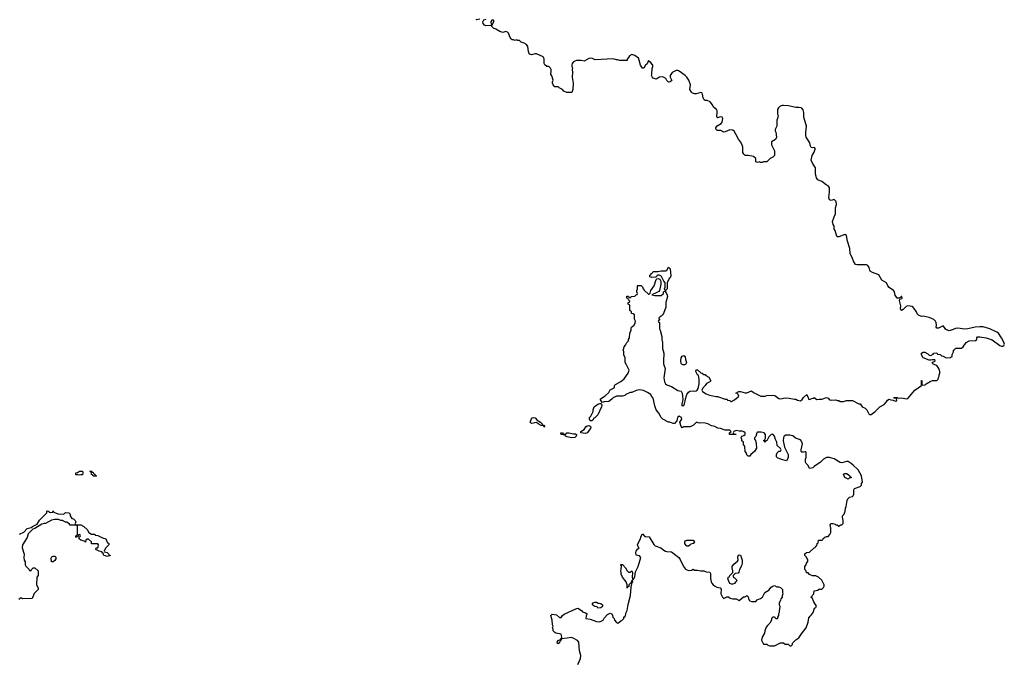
# Model space of a CAD drawing. Header units: inches. Extents: x 1980008 to 2252673, y 74414 to 260562.
# Tile 68 of 228: x 2113592 to 2126428, y 146132 to 154500. Entities that reach past the tile are written whole.
import ezdxf

# ---------------------------------------------------------------- set-up
doc = ezdxf.new("R2010")
doc.units = ezdxf.units.IN
doc.header["$MEASUREMENT"] = 0
for name, color, linetype in [('C1114', 7, 'Continuous'), ('C1115', 7, 'Continuous'), ('C1124', 7, 'Continuous'), ('C1125', 7, 'Continuous')]:
    doc.layers.add(name, color=color, linetype=linetype)

msp = doc.modelspace()

# ---------------------------------------------------------------- linework, layer by layer
at = {"layer": 'C1114', "color": 5, "elevation": 40}
for points in [[(2114370, 148558), (2114350, 148566), (2114330, 148566), (2114326, 148570), (2114326, 148590), (2114347, 148593), (2114370, 148611), (2114412, 148612), (2114414, 148590), (2114410, 148566), (2114390, 148566)], [(2114550, 148546), (2114542, 148562), (2114529, 148569), (2114522, 148602), (2114506, 148610), (2114534, 148610), (2114538, 148598), (2114550, 148594), (2114558, 148578), (2114573, 148573), (2114578, 148558), (2114593, 148553), (2114590, 148546)], [(2114030, 147428), (2114006, 147430), (2114006, 147450), (2113998, 147470), (2114010, 147494), (2114030, 147502), (2114050, 147502), (2114062, 147490), (2114062, 147470), (2114050, 147446)]]:
    msp.add_lwpolyline(points, close=True, dxfattribs=at)
msp.add_lwpolyline([(2113588, 147790), (2113645, 147815), (2113690, 147865), (2113743, 147877), (2113758, 147890), (2113819, 147921), (2113850, 147971), (2113946, 148070), (2113946, 148090), (2113950, 148094), (2113972, 148092), (2113978, 148078), (2113990, 148074), (2114022, 148078), (2114030, 148094), (2114038, 148078), (2114090, 148054), (2114167, 148053), (2114190, 148074), (2114234, 148070), (2114252, 148052), (2114252, 148030), (2114270, 147994), (2114294, 147990), (2114314, 147970), (2114322, 147950), (2114314, 147930), (2114318, 147918), (2114330, 147914), (2114387, 147913), (2114430, 147892), (2114472, 147850), (2114492, 147812), (2114530, 147792), (2114570, 147792), (2114578, 147778), (2114610, 147772), (2114670, 147742), (2114714, 147730), (2114738, 147678), (2114753, 147673), (2114754, 147650), (2114712, 147608), (2114694, 147570), (2114698, 147558), (2114734, 147550), (2114754, 147530), (2114758, 147518), (2114774, 147510), (2114730, 147498), (2114710, 147508), (2114688, 147510), (2114682, 147542), (2114670, 147546), (2114662, 147562), (2114630, 147568), (2114586, 147590), (2114587, 147613), (2114610, 147614), (2114616, 147624), (2114618, 147650), (2114610, 147666), (2114530, 147666), (2114526, 147670), (2114526, 147690), (2114490, 147726), (2114470, 147726), (2114454, 147710), (2114452, 147688), (2114438, 147698), (2114388, 147710), (2114366, 147730), (2114366, 147754), (2114382, 147758), (2114386, 147770), (2114382, 147782), (2114370, 147786), (2114358, 147782), (2114354, 147766), (2114338, 147762), (2114332, 147748), (2114326, 147750), (2114326, 147770), (2114342, 147778), (2114346, 147790), (2114346, 147890), (2114342, 147902), (2114327, 147907), (2114250, 147906), (2114240, 147920), (2114207, 147947), (2114188, 147948), (2114150, 147968), (2114129, 147969), (2114100, 147980), (2114050, 147982), (2114005, 147975), (2113930, 147929), (2113910, 147929), (2113880, 147920), (2113790, 147865), (2113765, 147855), (2113704, 147796), (2113690, 147748), (2113627, 147653), (2113626, 147610), (2113651, 147531), (2113646, 147486), (2113652, 147450), (2113662, 147430), (2113662, 147390), (2113670, 147374), (2113714, 147330), (2113718, 147318), (2113730, 147314), (2113742, 147318), (2113746, 147330), (2113766, 147350), (2113790, 147352), (2113832, 147310), (2113832, 147250), (2113814, 147230), (2113812, 147130), (2113834, 147090), (2113834, 147070), (2113782, 147018), (2113754, 146950), (2113630, 146948), (2113616, 146956), (2113604, 146956), (2113580, 146940)], dxfattribs=at)
at = {"layer": 'C1115', "color": 5, "elevation": 40}
for points in [[(2119591, 154509), (2119550, 154499), (2119544, 154504)], [(2120000, 154250), (2119987, 154267), (2119963, 154323), (2119950, 154339), (2119930, 154344), (2119890, 154335), (2119850, 154344), (2119797, 154377), (2119768, 154390), (2119748, 154410), (2119746, 154426), (2119670, 154422), (2119650, 154429), (2119635, 154450), (2119629, 154471), (2119644, 154496), (2119674, 154506)]]:
    msp.add_lwpolyline(points, dxfattribs=at)
msp.add_lwpolyline([(2119770, 154495), (2119746, 154494), (2119732, 154470), (2119738, 154438), (2119750, 154434), (2119774, 154470), (2119775, 154490)], close=True, dxfattribs=at)
at = {"layer": 'C1124', "color": 5, "elevation": 40}
for points in [[(2120869, 146090), (2120904, 146170), (2120905, 146210), (2120889, 146270), (2120882, 146382), (2120863, 146403), (2120818, 146430), (2120784, 146444), (2120730, 146432), (2120654, 146426), (2120652, 146410), (2120638, 146402), (2120634, 146386), (2120610, 146362), (2120598, 146370), (2120602, 146390), (2120610, 146402), (2120642, 146418), (2120646, 146430), (2120658, 146442), (2120655, 146470), (2120650, 146486), (2120580, 146500), (2120567, 146507), (2120546, 146530), (2120546, 146550), (2120538, 146570), (2120546, 146590), (2120538, 146610), (2120534, 146670), (2120518, 146730), (2120535, 146745), (2120590, 146739), (2120630, 146705), (2120650, 146702), (2120669, 146731), (2120690, 146747), (2120842, 146818), (2120870, 146825), (2120915, 146795), (2120930, 146778), (2120970, 146765), (2120991, 146751), (2120975, 146725), (2120972, 146690), (2121030, 146682), (2121110, 146652), (2121151, 146649), (2121181, 146659), (2121198, 146670), (2121210, 146694), (2121256, 146744), (2121290, 146762), (2121312, 146750), (2121322, 146730), (2121326, 146706), (2121342, 146690), (2121347, 146667), (2121370, 146638), (2121390, 146631), (2121403, 146637), (2121430, 146662), (2121446, 146670), (2121466, 146690), (2121469, 146711), (2121486, 146714), (2121498, 146770), (2121510, 146794), (2121525, 146875), (2121555, 146990), (2121563, 147097), (2121578, 147162), (2121586, 147170), (2121582, 147182), (2121570, 147186), (2121562, 147158), (2121532, 147130), (2121532, 147108), (2121518, 147102), (2121510, 147088), (2121509, 147130), (2121499, 147170), (2121450, 147228), (2121435, 147270), (2121435, 147290), (2121429, 147310), (2121435, 147330), (2121438, 147378), (2121429, 147391), (2121430, 147394), (2121450, 147394), (2121490, 147352), (2121512, 147312), (2121530, 147294), (2121550, 147294), (2121570, 147312), (2121574, 147310), (2121582, 147290), (2121578, 147230), (2121582, 147202), (2121590, 147194), (2121610, 147234), (2121621, 147299), (2121653, 147370), (2121688, 147488), (2121670, 147509), (2121630, 147518), (2121622, 147550), (2121628, 147570), (2121645, 147595), (2121666, 147610), (2121658, 147618), (2121648, 147650), (2121662, 147690), (2121680, 147720), (2121694, 147766), (2121710, 147794), (2121742, 147762), (2121796, 147756), (2121857, 147657), (2121877, 147637), (2121950, 147611), (2121990, 147581), (2122012, 147570), (2122030, 147564), (2122090, 147558), (2122164, 147504), (2122184, 147484), (2122200, 147460), (2122247, 147367), (2122270, 147332), (2122310, 147318), (2122350, 147322), (2122370, 147332), (2122390, 147322), (2122430, 147322), (2122470, 147312), (2122510, 147312), (2122540, 147300), (2122590, 147294), (2122598, 147278), (2122596, 147210), (2122606, 147170), (2122616, 147150), (2122631, 147131), (2122650, 147116), (2122681, 147101), (2122722, 147090), (2122735, 147075), (2122733, 147013), (2122752, 146970), (2122770, 146952), (2122809, 146971), (2122830, 146971), (2122855, 146955), (2122890, 146946), (2122930, 146945), (2122970, 146925), (2123029, 146971), (2123045, 146975), (2123071, 146991), (2123090, 146974), (2123093, 146953), (2123102, 146930), (2123110, 146922), (2123130, 146914), (2123190, 146914), (2123208, 146932), (2123250, 146951), (2123275, 146970), (2123306, 147030), (2123358, 147062), (2123390, 147098), (2123410, 147112), (2123430, 147122), (2123464, 147104), (2123490, 147102), (2123510, 147094), (2123534, 147070), (2123534, 147030), (2123542, 147010), (2123533, 146987), (2123532, 146970), (2123513, 146947), (2123512, 146928), (2123494, 146890), (2123494, 146870), (2123502, 146850), (2123498, 146810), (2123491, 146790), (2123491, 146769), (2123482, 146750), (2123482, 146730), (2123473, 146707), (2123472, 146690), (2123470, 146686), (2123450, 146686), (2123442, 146702), (2123430, 146706), (2123410, 146706), (2123394, 146690), (2123392, 146668), (2123372, 146630), (2123340, 146600), (2123324, 146576), (2123305, 146530), (2123300, 146500), (2123270, 146446), (2123262, 146410), (2123290, 146354), (2123330, 146354), (2123344, 146344), (2123370, 146334), (2123430, 146332), (2123510, 146374), (2123550, 146374), (2123570, 146354), (2123610, 146354), (2123630, 146334), (2123650, 146334), (2123666, 146350), (2123666, 146370), (2123709, 146411), (2123750, 146438), (2123784, 146490), (2123846, 146570), (2123870, 146642), (2123881, 146699), (2123897, 146723), (2123910, 146732), (2123935, 146770), (2123955, 146825), (2123970, 146834), (2123978, 146850), (2123946, 146906), (2123922, 146962), (2123906, 146970), (2123922, 146978), (2123927, 146993), (2123946, 147010), (2123947, 147053), (2124002, 147058), (2124010, 147074), (2124050, 147074), (2124070, 147094), (2124078, 147110), (2124078, 147130), (2124048, 147190), (2124006, 147230), (2123970, 147246), (2123928, 147248), (2123890, 147266), (2123870, 147286), (2123847, 147287), (2123846, 147310), (2123826, 147330), (2123826, 147370), (2123846, 147390), (2123848, 147412), (2123867, 147433), (2123868, 147450), (2123848, 147490), (2123829, 147510), (2123828, 147532), (2123850, 147552), (2123890, 147554), (2123950, 147614), (2123962, 147618), (2123970, 147634), (2123982, 147638), (2123986, 147670), (2124002, 147678), (2124006, 147710), (2124010, 147714), (2124050, 147714), (2124062, 147718), (2124067, 147733), (2124086, 147750), (2124110, 147762), (2124130, 147762), (2124155, 147785), (2124166, 147810), (2124168, 147870), (2124158, 147910), (2124169, 147931), (2124191, 147931), (2124222, 147922), (2124230, 147914), (2124250, 147914), (2124270, 147894), (2124282, 147898), (2124287, 147913), (2124310, 147914), (2124326, 147930), (2124328, 147970), (2124318, 148010), (2124318, 148030), (2124338, 148050), (2124355, 148090), (2124358, 148130), (2124368, 148152), (2124378, 148230), (2124388, 148250), (2124409, 148271), (2124450, 148282), (2124458, 148290), (2124468, 148312), (2124468, 148370), (2124475, 148385), (2124548, 148410), (2124568, 148430), (2124568, 148450), (2124578, 148470), (2124564, 148550), (2124521, 148630), (2124459, 148690), (2124430, 148713), (2124390, 148736), (2124370, 148738), (2124310, 148721), (2124290, 148724), (2124210, 148774), (2124150, 148789), (2124110, 148789), (2124070, 148768), (2124030, 148728), (2123947, 148673), (2123930, 148655), (2123890, 148646), (2123870, 148686), (2123846, 148710), (2123838, 148730), (2123838, 148770), (2123846, 148790), (2123846, 148850), (2123842, 148862), (2123830, 148866), (2123810, 148858), (2123790, 148858), (2123778, 148870), (2123778, 148890), (2123797, 148970), (2123785, 149005), (2123770, 149019), (2123704, 149044), (2123670, 149073), (2123650, 149079), (2123630, 149083), (2123580, 149080), (2123558, 149070), (2123547, 149050), (2123546, 149006), (2123564, 148924), (2123611, 148830), (2123610, 148786), (2123590, 148746), (2123522, 148762), (2123470, 148786), (2123460, 148800), (2123458, 148830), (2123466, 148850), (2123487, 148873), (2123510, 148874), (2123518, 148890), (2123510, 148906), (2123468, 148948), (2123462, 148990), (2123443, 149023), (2123430, 149068), (2123415, 149090), (2123410, 149093), (2123390, 149089), (2123360, 149060), (2123330, 149008), (2123314, 149006), (2123310, 148988), (2123302, 149002), (2123288, 149010), (2123302, 149018), (2123316, 149044), (2123314, 149090), (2123298, 149110), (2123260, 149120), (2123210, 149119), (2123201, 149110), (2123190, 149066), (2123173, 149047), (2123172, 149030), (2123182, 149010), (2123191, 148971), (2123196, 148910), (2123171, 148869), (2123150, 148849), (2123122, 148830), (2123110, 148806), (2123090, 148806), (2123070, 148826), (2123067, 148847), (2123048, 148870), (2123046, 148930), (2123042, 148942), (2123026, 148950), (2123026, 148990), (2123008, 149008), (2123007, 149027), (2122998, 149050), (2123006, 149070), (2123030, 149078), (2123048, 149090), (2123049, 149110), (2123030, 149124), (2123010, 149132), (2122970, 149133), (2122930, 149141), (2122902, 149130), (2122894, 149110), (2122898, 149098), (2122932, 149092), (2122932, 149088), (2122850, 149089), (2122846, 149090), (2122846, 149110), (2122866, 149130), (2122850, 149146), (2122790, 149146), (2122730, 149168), (2122693, 149173), (2122656, 149196), (2122610, 149205), (2122562, 149230), (2122530, 149240), (2122470, 149242), (2122450, 149238), (2122430, 149246), (2122410, 149246), (2122374, 149210), (2122331, 149189), (2122250, 149188), (2122230, 149178), (2122214, 149194), (2122199, 149250), (2122224, 149290), (2122219, 149310), (2122190, 149329), (2122167, 149310), (2122158, 149270), (2122130, 149235), (2122110, 149235), (2122069, 149249), (2122049, 149249), (2121978, 149290), (2121954, 149314), (2121924, 149370), (2121889, 149410), (2121870, 149466), (2121850, 149566), (2121830, 149588), (2121818, 149610), (2121778, 149638), (2121725, 149665), (2121670, 149674), (2121630, 149664), (2121570, 149638), (2121550, 149638), (2121494, 149610), (2121482, 149598), (2121450, 149589), (2121370, 149588), (2121330, 149568), (2121311, 149549), (2121270, 149522), (2121210, 149518), (2121186, 149506), (2121158, 149550), (2121163, 149557), (2121226, 149594), (2121270, 149638), (2121289, 149671), (2121340, 149700), (2121348, 149710), (2121348, 149730), (2121357, 149743), (2121430, 149782), (2121470, 149818), (2121524, 149890), (2121539, 149930), (2121502, 150000)], [(2121988, 150000), (2122006, 149950), (2121989, 149830), (2121996, 149776), (2122010, 149751), (2122030, 149739), (2122090, 149716), (2122170, 149665), (2122215, 149655), (2122229, 149629), (2122234, 149590), (2122235, 149545), (2122225, 149485), (2122225, 149470), (2122230, 149465), (2122251, 149470), (2122260, 149490), (2122274, 149570), (2122290, 149610), (2122310, 149644), (2122330, 149654), (2122370, 149659), (2122390, 149656), (2122410, 149661), (2122422, 149670), (2122435, 149690), (2122449, 149750), (2122449, 149810), (2122439, 149859), (2122429, 149870), (2122408, 149910), (2122410, 149934), (2122430, 149934), (2122470, 149894), (2122491, 149891), (2122510, 149874), (2122530, 149874), (2122538, 149858), (2122577, 149837), (2122602, 149790), (2122590, 149778), (2122545, 149755), (2122530, 149728), (2122492, 149690), (2122486, 149670), (2122492, 149650), (2122541, 149621), (2122585, 149605), (2122670, 149587), (2122690, 149587), (2122790, 149551), (2122814, 149550), (2122818, 149538), (2122850, 149532), (2122862, 149522), (2122870, 149522), (2122910, 149542), (2122960, 149580), (2122968, 149590), (2122958, 149610), (2122943, 149623), (2122926, 149630), (2122969, 149651), (2122990, 149651), (2123050, 149635), (2123070, 149635), (2123130, 149658), (2123159, 149639), (2123252, 149592), (2123310, 149591), (2123330, 149598), (2123410, 149605), (2123438, 149598), (2123490, 149561), (2123510, 149555), (2123570, 149567), (2123625, 149565), (2123691, 149551), (2123710, 149551), (2123730, 149539), (2123770, 149531), (2123793, 149547), (2123810, 149572), (2123852, 149612), (2123872, 149570), (2123874, 149550), (2123890, 149545), (2123904, 149556), (2123936, 149564), (2123950, 149572), (2123985, 149545), (2124012, 149552), (2124050, 149552), (2124111, 149571), (2124130, 149562), (2124150, 149542), (2124170, 149538), (2124230, 149542), (2124250, 149532), (2124270, 149532), (2124290, 149522), (2124330, 149522), (2124372, 149532), (2124450, 149532), (2124530, 149492), (2124550, 149492), (2124574, 149450), (2124612, 149432), (2124634, 149410), (2124660, 149360), (2124670, 149352), (2124690, 149352), (2124746, 149390), (2124806, 149450), (2124860, 149480), (2124890, 149514), (2124903, 149537), (2124928, 149552), (2124950, 149542), (2124980, 149540), (2125010, 149525), (2125026, 149530), (2125022, 149562), (2124990, 149566), (2124988, 149572), (2125029, 149571), (2125044, 149564), (2125090, 149570), (2125150, 149557), (2125170, 149561), (2125262, 149670), (2125346, 149730), (2125346, 149790), (2125350, 149794), (2125354, 149794), (2125354, 149750), (2125358, 149738), (2125390, 149734), (2125407, 149753), (2125460, 149780), (2125493, 149793), (2125550, 149794), (2125566, 149810), (2125568, 149832), (2125578, 149850), (2125578, 149870), (2125588, 149890), (2125588, 149910), (2125575, 149950), (2125550, 149988), (2125522, 150000)], [(2122257, 150000), (2122250, 149997), (2122238, 150000)]]:
    msp.add_lwpolyline(points, dxfattribs=at)
for points in [[(2121050, 149269), (2121029, 149270), (2121022, 149290), (2121022, 149310), (2121038, 149330), (2121068, 149390), (2121069, 149410), (2121082, 149450), (2121130, 149485), (2121153, 149493), (2121174, 149494), (2121182, 149470), (2121176, 149450), (2121130, 149348), (2121090, 149306), (2121078, 149302), (2121064, 149276)], [(2120430, 149186), (2120422, 149202), (2120390, 149206), (2120350, 149228), (2120330, 149248), (2120270, 149235), (2120258, 149238), (2120248, 149250), (2120265, 149295), (2120274, 149306), (2120289, 149311), (2120310, 149306), (2120336, 149276), (2120382, 149250), (2120402, 149230), (2120402, 149222), (2120410, 149214), (2120430, 149212), (2120434, 149190)], [(2120970, 149102), (2120906, 149110), (2120908, 149130), (2120950, 149155), (2120973, 149190), (2120990, 149204), (2121010, 149207), (2121030, 149199), (2121039, 149190), (2121035, 149170), (2120990, 149113)], [(2120785, 149045), (2120730, 149058), (2120706, 149070), (2120702, 149082), (2120650, 149088), (2120648, 149110), (2120670, 149112), (2120678, 149098), (2120690, 149094), (2120710, 149094), (2120726, 149110), (2120750, 149114), (2120810, 149099), (2120837, 149097), (2120852, 149090), (2120846, 149070), (2120830, 149049)], [(2124390, 148508), (2124348, 148530), (2124330, 148572), (2124350, 148582), (2124370, 148582), (2124394, 148570), (2124414, 148550), (2124418, 148538), (2124432, 148532), (2124430, 148526), (2124410, 148526)], [(2122290, 147635), (2122282, 147642), (2122265, 147670), (2122263, 147690), (2122270, 147705), (2122287, 147713), (2122354, 147714), (2122372, 147710), (2122390, 147692), (2122372, 147670), (2122342, 147658), (2122330, 147648), (2122310, 147635)], [(2122870, 147138), (2122849, 147149), (2122830, 147186), (2122823, 147217), (2122830, 147232), (2122846, 147234), (2122848, 147250), (2122888, 147290), (2122889, 147310), (2122879, 147350), (2122881, 147370), (2122902, 147398), (2122950, 147438), (2122956, 147450), (2122953, 147490), (2122959, 147510), (2122970, 147521), (2122990, 147518), (2123012, 147452), (2123010, 147410), (2123001, 147379), (2122975, 147330), (2122966, 147294), (2122957, 147283), (2122921, 147279), (2122894, 147250), (2122894, 147230), (2122910, 147222), (2122942, 147190), (2122931, 147170), (2122918, 147162), (2122910, 147149), (2122890, 147138)], [(2121132, 146892), (2121148, 146892), (2121170, 146885), (2121191, 146870), (2121191, 146849), (2121170, 146828), (2121130, 146826), (2121122, 146842), (2121090, 146848), (2121063, 146863), (2121058, 146870), (2121060, 146880), (2121070, 146894), (2121090, 146902), (2121110, 146902)]]:
    msp.add_lwpolyline(points, close=True, dxfattribs=at)
at = {"layer": 'C1125', "color": 5, "elevation": 40}
for points in [[(2125522, 150000), (2125498, 150010), (2125488, 150030), (2125500, 150040), (2125518, 150042), (2125526, 150050), (2125522, 150062), (2125490, 150066), (2125470, 150058), (2125450, 150059), (2125369, 150089), (2125348, 150130), (2125347, 150153), (2125370, 150162), (2125390, 150162), (2125430, 150142), (2125450, 150125), (2125470, 150122), (2125500, 150140), (2125510, 150152), (2125550, 150154), (2125558, 150138), (2125590, 150134), (2125610, 150114), (2125632, 150112), (2125670, 150092), (2125727, 150093), (2125747, 150113), (2125748, 150132), (2125766, 150170), (2125766, 150190), (2125782, 150198), (2125790, 150214), (2125870, 150214), (2125890, 150234), (2125903, 150257), (2125915, 150265), (2125930, 150292), (2125969, 150311), (2126050, 150318), (2126068, 150330), (2126068, 150350), (2126078, 150362), (2126110, 150366), (2126192, 150350), (2126270, 150325), (2126370, 150250), (2126390, 150242), (2126410, 150242), (2126420, 150250), (2126428, 150270), (2126414, 150310), (2126390, 150353), (2126350, 150410), (2126330, 150425), (2126239, 150470), (2126150, 150493), (2126110, 150496), (2126049, 150491), (2125950, 150469), (2125910, 150465), (2125821, 150479), (2125790, 150474), (2125762, 150458), (2125710, 150444), (2125675, 150455), (2125663, 150463), (2125650, 150486), (2125630, 150506), (2125570, 150478), (2125550, 150478), (2125538, 150490), (2125542, 150510), (2125539, 150550), (2125529, 150570), (2125510, 150589), (2125450, 150616), (2125370, 150634), (2125350, 150628), (2125310, 150646), (2125290, 150666), (2125282, 150690), (2125254, 150734), (2125230, 150758), (2125170, 150769), (2125150, 150759), (2125110, 150719), (2125088, 150708), (2125078, 150718), (2125075, 150730), (2125080, 150770), (2125062, 150838), (2125066, 150854), (2125090, 150862), (2125094, 150870), (2125092, 150892), (2125082, 150890), (2125078, 150882), (2125054, 150870), (2125054, 150866), (2125030, 150868), (2125006, 150906), (2124997, 150950), (2124984, 150970), (2124927, 151007), (2124909, 151029), (2124890, 151069), (2124830, 151102), (2124790, 151174), (2124710, 151204), (2124681, 151221), (2124673, 151233), (2124664, 151270), (2124650, 151295), (2124630, 151304), (2124510, 151302), (2124489, 151309), (2124462, 151350), (2124450, 151386), (2124418, 151450), (2124415, 151515), (2124382, 151610), (2124370, 151686), (2124350, 151698), (2124270, 151668), (2124250, 151668), (2124238, 151690), (2124222, 151750), (2124209, 151769), (2124208, 151808), (2124198, 151830), (2124189, 151870), (2124209, 151931), (2124228, 151970), (2124228, 152048), (2124239, 152090), (2124234, 152130), (2124210, 152155), (2124170, 152142), (2124149, 152149), (2124141, 152181), (2124149, 152250), (2124149, 152310), (2124130, 152335), (2124106, 152346), (2124048, 152390), (2123998, 152410), (2123978, 152438), (2123965, 152485), (2123968, 152570), (2123929, 152630), (2123909, 152670), (2123921, 152730), (2123950, 152772), (2123964, 152810), (2123962, 152822), (2123953, 152833), (2123930, 152829), (2123910, 152835), (2123901, 152850), (2123893, 152893), (2123844, 152970), (2123839, 152990), (2123839, 153030), (2123849, 153110), (2123816, 153230), (2123813, 153290), (2123806, 153326), (2123790, 153344), (2123778, 153350), (2123750, 153356), (2123710, 153353), (2123615, 153375), (2123550, 153383), (2123530, 153381), (2123507, 153373), (2123482, 153350), (2123472, 153330), (2123472, 153270), (2123478, 153250), (2123472, 153210), (2123462, 153190), (2123462, 153110), (2123442, 153070), (2123442, 153050), (2123451, 153031), (2123458, 152970), (2123444, 152936), (2123393, 152907), (2123392, 152870), (2123431, 152791), (2123432, 152728), (2123410, 152706), (2123374, 152690), (2123330, 152646), (2123290, 152646), (2123270, 152638), (2123250, 152638), (2123230, 152646), (2123210, 152638), (2123188, 152648), (2123188, 152690), (2123157, 152717), (2123090, 152729), (2123050, 152729), (2123030, 152748), (2123021, 152770), (2123017, 152837), (2123010, 152868), (2122990, 152908), (2122963, 152943), (2122929, 153009), (2122905, 153045), (2122890, 153058), (2122850, 153062), (2122790, 153038), (2122770, 153035), (2122733, 153053), (2122690, 153055), (2122678, 153058), (2122670, 153066), (2122669, 153090), (2122686, 153114), (2122736, 153144), (2122750, 153162), (2122757, 153210), (2122750, 153228), (2122730, 153234), (2122690, 153218), (2122683, 153223), (2122678, 153238), (2122686, 153294), (2122685, 153310), (2122675, 153330), (2122637, 153357), (2122622, 153390), (2122595, 153430), (2122553, 153447), (2122530, 153448), (2122516, 153456), (2122501, 153481), (2122494, 153530), (2122484, 153544), (2122470, 153549), (2122410, 153534), (2122390, 153534), (2122363, 153543), (2122350, 153555), (2122329, 153590), (2122335, 153650), (2122316, 153710), (2122290, 153749), (2122269, 153770), (2122188, 153830), (2122170, 153836), (2122150, 153836), (2122098, 153810), (2122072, 153770), (2122072, 153750), (2122092, 153708), (2122072, 153688), (2122050, 153686), (2122030, 153706), (2122015, 153735), (2121986, 153750), (2121970, 153753), (2121934, 153750), (2121890, 153724), (2121850, 153738), (2121835, 153755), (2121828, 153770), (2121834, 153790), (2121836, 153864), (2121846, 153890), (2121846, 153910), (2121836, 153916), (2121820, 153940), (2121796, 153956), (2121790, 153966), (2121770, 153926), (2121752, 153908), (2121730, 153868), (2121710, 153866), (2121686, 153906), (2121669, 153970), (2121657, 153997), (2121610, 154034), (2121570, 154048), (2121542, 154030), (2121530, 154006), (2121513, 153987), (2121510, 153966), (2121413, 153967), (2121390, 153978), (2121370, 153978), (2121328, 153988), (2121096, 153976), (2121050, 153997), (2121010, 153993), (2120950, 153961), (2120910, 153969), (2120850, 153966), (2120830, 153961), (2120811, 153949), (2120796, 153930), (2120791, 153910), (2120791, 153890), (2120798, 153870), (2120792, 153850), (2120798, 153810), (2120796, 153750), (2120806, 153670), (2120801, 153590), (2120791, 153549), (2120726, 153550), (2120686, 153570), (2120666, 153590), (2120626, 153610), (2120622, 153622), (2120610, 153626), (2120570, 153626), (2120546, 153650), (2120538, 153670), (2120538, 153690), (2120546, 153710), (2120530, 153766), (2120518, 153790), (2120522, 153830), (2120519, 153850), (2120510, 153868), (2120490, 153888), (2120466, 153890), (2120438, 153910), (2120428, 153930), (2120428, 153990), (2120415, 154015), (2120330, 154055), (2120310, 154055), (2120263, 154043), (2120245, 154045), (2120235, 154055), (2120225, 154085), (2120217, 154150), (2120197, 154177), (2120170, 154195), (2120130, 154206), (2120107, 154227), (2120088, 154228), (2120070, 154238), (2120050, 154228), (2120030, 154238), (2120010, 154238), (2120000, 154250)], [(2121502, 150000), (2121486, 150030), (2121486, 150090), (2121468, 150128), (2121466, 150170), (2121458, 150190), (2121468, 150210), (2121470, 150234), (2121490, 150254), (2121506, 150290), (2121527, 150313), (2121528, 150330), (2121542, 150350), (2121548, 150410), (2121562, 150450), (2121563, 150477), (2121569, 150491), (2121603, 150517), (2121615, 150545), (2121618, 150570), (2121607, 150593), (2121606, 150650), (2121590, 150666), (2121567, 150667), (2121566, 150690), (2121548, 150708), (2121546, 150770), (2121542, 150782), (2121526, 150790), (2121526, 150810), (2121542, 150818), (2121546, 150830), (2121527, 150847), (2121522, 150862), (2121506, 150870), (2121507, 150893), (2121530, 150894), (2121538, 150878), (2121550, 150874), (2121568, 150892), (2121610, 150894), (2121627, 150913), (2121642, 150918), (2121646, 150930), (2121638, 150950), (2121638, 150970), (2121646, 150990), (2121646, 151030), (2121650, 151034), (2121693, 151033), (2121710, 151014), (2121718, 150990), (2121731, 150971), (2121790, 150922), (2121798, 150922), (2121810, 150934), (2121820, 150970), (2121861, 151030), (2121888, 151112), (2121898, 151122), (2121910, 151125), (2121937, 151117), (2121952, 151092), (2121951, 151050), (2121932, 150970), (2121923, 150957), (2121900, 150940), (2121834, 150910), (2121870, 150901), (2121956, 150904), (2121986, 150930), (2121986, 150950), (2122002, 150958), (2122006, 150970), (2121998, 150990), (2122008, 151012), (2122008, 151070), (2121988, 151090), (2121958, 151150), (2121950, 151158), (2121930, 151166), (2121910, 151166), (2121898, 151162), (2121893, 151147), (2121880, 151140), (2121830, 151138), (2121807, 151147), (2121806, 151170), (2121822, 151178), (2121826, 151190), (2121842, 151198), (2121850, 151214), (2121910, 151214), (2121955, 151225), (2122015, 151225), (2122028, 151232), (2122050, 151272), (2122070, 151251), (2122079, 151161), (2122070, 151135), (2122057, 151123), (2122032, 151070), (2122031, 150990), (2122012, 150968), (2122011, 150950), (2122031, 150911), (2122035, 150890), (2122016, 150810), (2122014, 150750), (2121983, 150670), (2121971, 150649), (2121950, 150628), (2121922, 150610), (2121932, 150590), (2121914, 150570), (2121918, 150558), (2121932, 150550), (2121931, 150470), (2121941, 150450), (2121962, 150370), (2121962, 150330), (2121971, 150290), (2121971, 150210), (2121991, 150149), (2121991, 150110), (2121985, 150090), (2121985, 150010), (2121988, 150000)], [(2122238, 150000), (2122230, 150002), (2122217, 150017), (2122209, 150049), (2122214, 150090), (2122229, 150111), (2122250, 150119), (2122266, 150106), (2122271, 150070), (2122285, 150030), (2122278, 150010), (2122270, 150005), (2122257, 150000)]]:
    msp.add_lwpolyline(points, dxfattribs=at)

doc.saveas('drawing.dxf')
